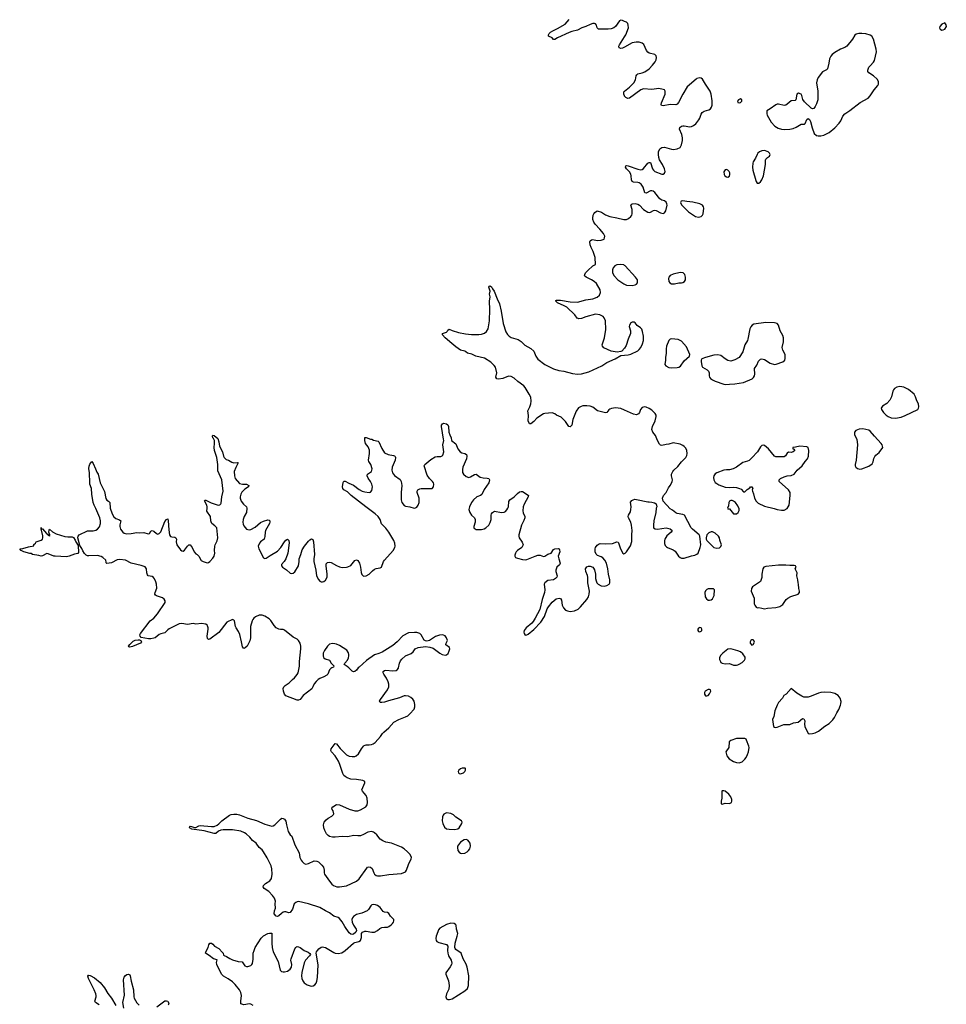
# Model space of a CAD drawing. Header units: inches. Extents: x 1449224 to 1618377, y 389895 to 532950.
# Tile 35 of 105: x 1551406 to 1564573, y 405224 to 419206. Entities that reach past the tile are written whole.
import ezdxf

# ---------------------------------------------------------------- set-up
doc = ezdxf.new("R2010")
doc.units = ezdxf.units.IN
doc.header["$MEASUREMENT"] = 0
for name, color, linetype in [('B5450', 7, 'Continuous'), ('B5451', 7, 'Continuous'), ('B5460', 7, 'Continuous'), ('B5461', 7, 'Continuous')]:
    doc.layers.add(name, color=color, linetype=linetype)

msp = doc.modelspace()

# ---------------------------------------------------------------- linework, layer by layer
at = {"layer": 'B5450', "color": 6, "elevation": 600}
for points in [[(1554725, 405205), (1554690, 405225), (1554670, 405230), (1554590, 405215), (1554549, 405229), (1554546, 405266), (1554556, 405350), (1554547, 405390), (1554530, 405430), (1554470, 405504), (1554430, 405544), (1554370, 405586), (1554303, 405623), (1554273, 405650), (1554208, 405790), (1554204, 405816), (1554210, 405853), (1554158, 405870), (1554099, 405919), (1554044, 405950), (1554049, 405970), (1554086, 406030), (1554095, 406070), (1554110, 406092), (1554132, 406090), (1554150, 406078), (1554175, 406050), (1554234, 406014), (1554290, 405959), (1554296, 405950), (1554303, 405923), (1554310, 405917), (1554344, 405904), (1554390, 405873), (1554430, 405855), (1554510, 405833), (1554567, 405827), (1554605, 405770), (1554630, 405759), (1554650, 405759), (1554690, 405774), (1554707, 405790), (1554715, 405805), (1554724, 405864), (1554723, 405950), (1554736, 405990), (1554750, 406030), (1554837, 406163), (1554870, 406196), (1554930, 406227), (1554955, 406235), (1554990, 406232), (1554987, 406090), (1554993, 406030), (1555006, 405970), (1555078, 405830), (1555107, 405710), (1555127, 405690), (1555150, 405684), (1555170, 405684), (1555210, 405695), (1555250, 405723), (1555268, 405750), (1555275, 405790), (1555260, 405850), (1555263, 405870), (1555318, 406010), (1555330, 406031), (1555341, 406039), (1555350, 406044), (1555370, 406041), (1555391, 406030), (1555446, 405986), (1555503, 405963), (1555527, 405947), (1555536, 405930), (1555524, 405910), (1555468, 405852), (1555448, 405812), (1555414, 405674), (1555410, 405630), (1555414, 405590), (1555430, 405555), (1555449, 405529), (1555490, 405498), (1555550, 405479), (1555576, 405484), (1555601, 405499), (1555618, 405522), (1555630, 405551), (1555636, 405604), (1555645, 405785), (1555621, 405950), (1555625, 405970), (1555636, 405990), (1555656, 406010), (1555690, 406033), (1555710, 406039), (1555730, 406037), (1555750, 406030), (1555870, 405959), (1555890, 405952), (1555930, 405946), (1555984, 405956), (1556030, 405987), (1556150, 406094), (1556170, 406103), (1556226, 406114), (1556250, 406128), (1556263, 406170), (1556263, 406230), (1556279, 406250), (1556310, 406262), (1556330, 406262), (1556410, 406249), (1556450, 406250), (1556490, 406270), (1556522, 406298), (1556550, 406314), (1556590, 406320), (1556630, 406320), (1556650, 406327), (1556685, 406350), (1556704, 406370), (1556717, 406390), (1556722, 406410), (1556720, 406430), (1556677, 406477), (1556650, 406514), (1556630, 406526), (1556590, 406531), (1556570, 406542), (1556530, 406597), (1556490, 406627), (1556463, 406637), (1556430, 406641), (1556410, 406636), (1556396, 406624), (1556364, 406570), (1556344, 406550), (1556270, 406516), (1556190, 406500), (1556150, 406472), (1556133, 406450), (1556127, 406430), (1556131, 406390), (1556148, 406348), (1556186, 406290), (1556191, 406270), (1556184, 406250), (1556177, 406243), (1556150, 406222), (1556130, 406216), (1556110, 406222), (1556090, 406238), (1556028, 406328), (1555990, 406397), (1555950, 406443), (1555930, 406455), (1555870, 406473), (1555810, 406523), (1555750, 406550), (1555670, 406598), (1555510, 406650), (1555370, 406683), (1555350, 406680), (1555330, 406670), (1555308, 406650), (1555284, 406576), (1555250, 406529), (1555230, 406522), (1555190, 406535), (1555170, 406537), (1555150, 406531), (1555125, 406515), (1555090, 406479), (1555070, 406469), (1555050, 406474), (1555023, 406510), (1555025, 406550), (1555040, 406590), (1555036, 406650), (1555039, 406690), (1555025, 406730), (1554997, 406770), (1554947, 406827), (1554881, 406870), (1554864, 406890), (1554869, 406910), (1554901, 406939), (1554961, 406979), (1554984, 407010), (1554993, 407070), (1554988, 407148), (1554979, 407190), (1554923, 407303), (1554870, 407390), (1554850, 407418), (1554810, 407452), (1554767, 407510), (1554716, 407550), (1554677, 407597), (1554625, 407645), (1554601, 407661), (1554550, 407681), (1554430, 407701), (1554297, 407703), (1554262, 407698), (1554230, 407681), (1554192, 407650), (1554170, 407648), (1554029, 407689), (1553850, 407713), (1553821, 407730), (1553822, 407750), (1553830, 407755), (1553849, 407751), (1553890, 407735), (1553910, 407736), (1553950, 407759), (1553970, 407765), (1554130, 407748), (1554170, 407751), (1554210, 407768), (1554235, 407785), (1554279, 407830), (1554389, 407910), (1554410, 407919), (1554450, 407925), (1554490, 407923), (1554530, 407914), (1554647, 407867), (1554770, 407836), (1554890, 407780), (1554990, 407755), (1555010, 407759), (1555030, 407773), (1555110, 407855), (1555130, 407867), (1555150, 407864), (1555171, 407851), (1555186, 407826), (1555195, 407770), (1555220, 407680), (1555251, 407630), (1555271, 407610), (1555317, 407490), (1555377, 407377), (1555389, 407310), (1555407, 407270), (1555422, 407250), (1555450, 407224), (1555470, 407216), (1555510, 407222), (1555590, 407259), (1555630, 407258), (1555650, 407245), (1555699, 407199), (1555721, 407170), (1555733, 407130), (1555731, 407090), (1555737, 407070), (1555806, 406970), (1555842, 406930), (1555865, 406910), (1555912, 406892), (1555950, 406890), (1556050, 406907), (1556190, 406970), (1556230, 407005), (1556341, 407159), (1556350, 407169), (1556366, 407174), (1556390, 407171), (1556414, 407154), (1556437, 407090), (1556449, 407070), (1556470, 407054), (1556490, 407047), (1556534, 407046), (1556650, 407069), (1556830, 407080), (1556890, 407106), (1556904, 407130), (1556930, 407210), (1556969, 407290), (1556972, 407310), (1556955, 407350), (1556917, 407390), (1556870, 407430), (1556830, 407456), (1556690, 407510), (1556610, 407527), (1556564, 407544), (1556527, 407567), (1556480, 407630), (1556450, 407660), (1556434, 407670), (1556404, 407676), (1556355, 407670), (1556290, 407633), (1556250, 407618), (1556210, 407615), (1556150, 407619), (1556070, 407604), (1555990, 407609), (1555890, 407596), (1555850, 407599), (1555810, 407609), (1555790, 407619), (1555765, 407645), (1555743, 407690), (1555729, 407730), (1555724, 407770), (1555726, 407790), (1555733, 407810), (1555759, 407841), (1555790, 407866), (1555843, 407897), (1555863, 407917), (1555869, 407930), (1555861, 407970), (1555845, 407990), (1555841, 408010), (1555856, 408030), (1555910, 408060), (1555950, 408058), (1556090, 407995), (1556170, 407972), (1556210, 407973), (1556250, 407983), (1556325, 408030), (1556342, 408058), (1556347, 408090), (1556344, 408150), (1556330, 408189), (1556303, 408223), (1556275, 408250), (1556268, 408268), (1556309, 408370), (1556309, 408390), (1556280, 408400), (1556190, 408416), (1556110, 408420), (1556058, 408438), (1556030, 408457), (1556014, 408474), (1556000, 408500), (1555957, 408630), (1555937, 408677), (1555891, 408751), (1555835, 408810), (1555825, 408830), (1555833, 408850), (1555890, 408927), (1555910, 408923), (1555958, 408858), (1556050, 408765), (1556090, 408748), (1556130, 408741), (1556170, 408743), (1556189, 408751), (1556221, 408779), (1556263, 408850), (1556290, 408890), (1556301, 408899), (1556330, 408908), (1556370, 408908), (1556405, 408915), (1556430, 408923), (1556458, 408942), (1556534, 409026), (1556561, 409070), (1556579, 409090), (1556649, 409151), (1556721, 409230), (1556794, 409270), (1556890, 409304), (1556919, 409321), (1556950, 409348), (1557010, 409415), (1557023, 409450), (1557023, 409483), (1557010, 409527), (1556990, 409557), (1556962, 409582), (1556930, 409598), (1556890, 409604), (1556870, 409602), (1556803, 409577), (1556645, 409535), (1556590, 409516), (1556550, 409508), (1556529, 409510), (1556521, 409530), (1556531, 409550), (1556632, 409690), (1556652, 409730), (1556650, 409770), (1556641, 409801), (1556616, 409856), (1556579, 409910), (1556570, 409930), (1556573, 409950), (1556590, 409963), (1556610, 409968), (1556710, 409958), (1556754, 409966), (1556770, 409974), (1556790, 409998), (1556790, 410000)], [(1555843, 410000), (1555828, 409992), (1555808, 409972), (1555786, 409914), (1555770, 409897), (1555730, 409873), (1555670, 409852), (1555646, 409834), (1555617, 409810), (1555590, 409773), (1555572, 409730), (1555556, 409704), (1555433, 409607), (1555390, 409552), (1555370, 409544), (1555350, 409544), (1555186, 409606), (1555169, 409630), (1555156, 409670), (1555152, 409710), (1555161, 409730), (1555178, 409750), (1555237, 409790), (1555282, 409838), (1555310, 409860), (1555350, 409907), (1555363, 409930), (1555378, 410000)], [(1556217, 410000), (1556190, 409969), (1556170, 409952), (1556150, 409947), (1556130, 409955), (1556082, 410000)], [(1552534, 405214), (1552484, 405250), (1552473, 405270), (1552491, 405329), (1552493, 405350), (1552488, 405370), (1552466, 405430), (1552384, 405590), (1552375, 405625), (1552383, 405637), (1552390, 405639), (1552409, 405631), (1552470, 405601), (1552550, 405531), (1552610, 405458), (1552659, 405379), (1552711, 405311), (1552770, 405208)], [(1552887, 405170), (1552874, 405250), (1552894, 405354), (1552880, 405570), (1552892, 405608), (1552910, 405631), (1552930, 405647), (1552950, 405651), (1552970, 405641), (1552976, 405630), (1552988, 405550), (1553022, 405430), (1553028, 405330), (1553035, 405310), (1553070, 405245), (1553105, 405210)], [(1553353, 405187), (1553470, 405273), (1553493, 405273), (1553510, 405266), (1553518, 405258), (1553526, 405230), (1553516, 405210)]]:
    msp.add_lwpolyline(points, dxfattribs=at)
for points in [[(1557695, 408575), (1557670, 408567), (1557647, 408550), (1557637, 408530), (1557639, 408510), (1557650, 408499), (1557670, 408495), (1557710, 408509), (1557729, 408530), (1557739, 408550), (1557742, 408570), (1557735, 408575)], [(1557470, 407941), (1557434, 407926), (1557421, 407910), (1557414, 407886), (1557411, 407830), (1557418, 407790), (1557440, 407740), (1557470, 407716), (1557510, 407710), (1557590, 407708), (1557630, 407714), (1557650, 407731), (1557687, 407790), (1557692, 407810), (1557686, 407830), (1557603, 407883), (1557570, 407912), (1557530, 407933)], [(1557750, 407563), (1557721, 407559), (1557670, 407525), (1557639, 407490), (1557628, 407470), (1557626, 407450), (1557631, 407410), (1557650, 407382), (1557670, 407368), (1557685, 407365), (1557730, 407369), (1557765, 407390), (1557785, 407410), (1557800, 407430), (1557810, 407470), (1557805, 407510), (1557794, 407530), (1557774, 407554)], [(1557534, 406374), (1557470, 406359), (1557375, 406305), (1557358, 406282), (1557346, 406254), (1557323, 406190), (1557318, 406158), (1557323, 406130), (1557334, 406114), (1557361, 406101), (1557470, 406074), (1557491, 406050), (1557485, 405990), (1557488, 405948), (1557501, 405910), (1557539, 405850), (1557547, 405810), (1557542, 405790), (1557523, 405757), (1557462, 405670), (1557462, 405650), (1557497, 405557), (1557510, 405490), (1557503, 405437), (1557471, 405370), (1557463, 405330), (1557470, 405302), (1557490, 405291), (1557511, 405291), (1557550, 405303), (1557730, 405415), (1557770, 405450), (1557785, 405490), (1557786, 405630), (1557764, 405750), (1557750, 405795), (1557709, 405870), (1557677, 405950), (1557603, 406003), (1557594, 406014), (1557590, 406030), (1557593, 406090), (1557623, 406190), (1557630, 406230), (1557615, 406290), (1557607, 406347), (1557599, 406359), (1557581, 406370)]]:
    msp.add_lwpolyline(points, close=True, dxfattribs=at)
at = {"layer": 'B5451', "color": 6, "elevation": 600}
for points in [[(1560000, 419182), (1559970, 419196), (1559950, 419200), (1559930, 419190), (1559870, 419108), (1559847, 419090), (1559810, 419077), (1559770, 419070), (1559630, 419072), (1559612, 419090), (1559603, 419130), (1559590, 419147), (1559572, 419152), (1559550, 419152), (1559510, 419139), (1559451, 419109), (1559393, 419090), (1559330, 419056), (1559250, 419040), (1559214, 419026), (1559049, 418951), (1559010, 418923), (1558990, 418927), (1558970, 418947), (1558918, 418970), (1558919, 418990), (1558929, 419010), (1558949, 419030), (1558981, 419050), (1559050, 419080), (1559157, 419143), (1559216, 419210)], [(1560000, 418818), (1559970, 418802), (1559950, 418799), (1559926, 418806), (1559921, 418830), (1559927, 418850), (1560000, 418963)], [(1560000, 418124), (1559990, 418148), (1559990, 418170), (1559997, 418190), (1560000, 418192)], [(1560000, 414540), (1559962, 414498), (1559948, 414492), (1559894, 414486), (1559810, 414498), (1559708, 414548), (1559689, 414570), (1559684, 414590), (1559717, 414690), (1559733, 414807), (1559728, 414930), (1559712, 414970), (1559695, 414990), (1559650, 415016), (1559590, 415024), (1559452, 414988), (1559390, 414965), (1559350, 414958), (1559341, 414961), (1559328, 414968), (1559294, 415014), (1559182, 415122), (1559145, 415145), (1559046, 415186), (1559022, 415210), (1559022, 415218), (1559036, 415224), (1559090, 415222), (1559230, 415201), (1559330, 415197), (1559450, 415230), (1559550, 415240), (1559610, 415265), (1559644, 415296), (1559661, 415330), (1559655, 415370), (1559601, 415461), (1559570, 415490), (1559530, 415514), (1559453, 415550), (1559433, 415570), (1559436, 415590), (1559446, 415610), (1559477, 415643), (1559549, 415711), (1559589, 415731), (1559583, 415830), (1559556, 415916), (1559524, 415970), (1559510, 416010), (1559508, 416052), (1559513, 416067), (1559530, 416079), (1559550, 416083), (1559610, 416071), (1559670, 416074), (1559709, 416090), (1559718, 416110), (1559720, 416130), (1559700, 416170), (1559650, 416232), (1559581, 416301), (1559562, 416330), (1559550, 416368), (1559550, 416390), (1559555, 416430), (1559563, 416450), (1559579, 416470), (1559612, 416490), (1559671, 416471), (1559730, 416434), (1559790, 416413), (1559893, 416393), (1559990, 416367), (1560000, 416367)], [(1560000, 415717), (1559990, 415724), (1559950, 415731), (1559890, 415723), (1559864, 415710), (1559840, 415680), (1559828, 415652), (1559830, 415610), (1559852, 415570), (1559905, 415510), (1559990, 415455), (1560000, 415450)], [(1560000, 413662), (1559950, 413684), (1559870, 413694), (1559815, 413685), (1559790, 413676), (1559776, 413664), (1559750, 413630), (1559730, 413624), (1559617, 413650), (1559550, 413703), (1559510, 413716), (1559464, 413724), (1559410, 413723), (1559385, 413715), (1559348, 413692), (1559313, 413647), (1559267, 413530), (1559252, 413450), (1559230, 413425), (1559210, 413429), (1559161, 413501), (1559101, 413561), (1559032, 413592), (1559009, 413609), (1558970, 413621), (1558870, 413614), (1558850, 413607), (1558753, 413547), (1558710, 413498), (1558670, 413469), (1558650, 413468), (1558629, 413510), (1558634, 413586), (1558627, 413650), (1558656, 413710), (1558670, 413750), (1558674, 413790), (1558667, 413847), (1558647, 413890), (1558590, 413981), (1558570, 414005), (1558486, 414066), (1558430, 414115), (1558390, 414141), (1558350, 414144), (1558270, 414112), (1558210, 414102), (1558187, 414107), (1558173, 414130), (1558184, 414190), (1558167, 414270), (1558150, 414296), (1558102, 414342), (1558010, 414399), (1557888, 414428), (1557830, 414457), (1557770, 414469), (1557747, 414490), (1557730, 414498), (1557670, 414515), (1557601, 414561), (1557548, 414610), (1557450, 414690), (1557416, 414730), (1557414, 414750), (1557469, 414771), (1557480, 414780), (1557490, 414799), (1557510, 414813), (1557553, 414793), (1557642, 414762), (1557743, 414743), (1557826, 414734), (1557930, 414734), (1557970, 414740), (1558010, 414755), (1558041, 414779), (1558062, 414818), (1558080, 414930), (1558086, 415090), (1558082, 415210), (1558092, 415270), (1558084, 415310), (1558089, 415350), (1558073, 415410), (1558078, 415422), (1558090, 415427), (1558110, 415413), (1558124, 415384), (1558150, 415350), (1558190, 415241), (1558224, 415170), (1558247, 415067), (1558274, 414894), (1558314, 414774), (1558336, 414736), (1558362, 414710), (1558390, 414693), (1558490, 414663), (1558530, 414635), (1558585, 414585), (1558670, 414535), (1558710, 414497), (1558739, 414430), (1558770, 414387), (1558870, 414311), (1558990, 414249), (1559066, 414226), (1559137, 414217), (1559260, 414180), (1559330, 414172), (1559390, 414175), (1559495, 414205), (1559677, 414290), (1559750, 414338), (1559869, 414390), (1559950, 414436), (1560000, 414441)], [(1555378, 410000), (1555384, 410024), (1555380, 410090), (1555403, 410270), (1555400, 410310), (1555390, 410350), (1555370, 410388), (1555350, 410410), (1555290, 410439), (1555170, 410538), (1555150, 410547), (1555110, 410545), (1555090, 410550), (1555050, 410568), (1555021, 410601), (1554975, 410675), (1554950, 410699), (1554890, 410737), (1554850, 410750), (1554809, 410751), (1554756, 410724), (1554732, 410708), (1554720, 410690), (1554709, 410670), (1554684, 410590), (1554687, 410430), (1554676, 410384), (1554636, 410310), (1554610, 410284), (1554590, 410277), (1554570, 410302), (1554560, 410370), (1554535, 410475), (1554517, 410517), (1554480, 410570), (1554472, 410590), (1554460, 410670), (1554450, 410681), (1554430, 410687), (1554350, 410649), (1554234, 410506), (1554110, 410411), (1554090, 410404), (1554077, 410417), (1554070, 410450), (1554082, 410550), (1554082, 410570), (1554076, 410596), (1554068, 410608), (1554050, 410620), (1553990, 410630), (1553910, 410621), (1553870, 410632), (1553790, 410615), (1553710, 410630), (1553670, 410625), (1553530, 410558), (1553510, 410542), (1553470, 410497), (1553410, 410486), (1553390, 410477), (1553330, 410430), (1553310, 410421), (1553270, 410414), (1553235, 410415), (1553134, 410434), (1553118, 410450), (1553114, 410470), (1553125, 410490), (1553262, 410670), (1553310, 410707), (1553365, 410770), (1553472, 410930), (1553474, 410954), (1553458, 410978), (1553434, 410994), (1553350, 411024), (1553335, 411035), (1553328, 411050), (1553330, 411070), (1553353, 411133), (1553351, 411190), (1553342, 411222), (1553324, 411264), (1553307, 411287), (1553290, 411298), (1553230, 411310), (1553221, 411321), (1553212, 411350), (1553207, 411410), (1553190, 411434), (1553130, 411457), (1552990, 411487), (1552909, 411530), (1552830, 411542), (1552790, 411537), (1552710, 411491), (1552644, 411484), (1552634, 411494), (1552636, 411504), (1552629, 411530), (1552587, 411570), (1552563, 411583), (1552510, 411596), (1552390, 411592), (1552370, 411593), (1552350, 411602), (1552325, 411625), (1552303, 411663), (1552290, 411698), (1552259, 411739), (1552234, 411850), (1552236, 411870), (1552250, 411890), (1552370, 411947), (1552449, 411949), (1552490, 411957), (1552511, 411969), (1552538, 412002), (1552553, 412050), (1552554, 412090), (1552547, 412130), (1552490, 412264), (1552462, 412310), (1552450, 412350), (1552432, 412468), (1552425, 412550), (1552405, 412610), (1552405, 412670), (1552396, 412730), (1552398, 412770), (1552387, 412833), (1552394, 412866), (1552405, 412895), (1552430, 412932), (1552450, 412902), (1552484, 412830), (1552501, 412781), (1552519, 412750), (1552548, 412628), (1552610, 412507), (1552628, 412408), (1552644, 412384), (1552670, 412370), (1552685, 412350), (1552692, 412270), (1552721, 412190), (1552746, 412146), (1552770, 412122), (1552823, 412103), (1552841, 412090), (1552827, 412033), (1552827, 412010), (1552839, 411970), (1552870, 411929), (1552893, 411913), (1552926, 411906), (1552989, 411910), (1553070, 411924), (1553110, 411919), (1553170, 411924), (1553230, 411905), (1553251, 411909), (1553270, 411943), (1553290, 411950), (1553310, 411941), (1553350, 411909), (1553370, 411902), (1553390, 411909), (1553410, 411932), (1553470, 412079), (1553490, 412107), (1553510, 412116), (1553518, 412090), (1553523, 411963), (1553536, 411890), (1553550, 411868), (1553570, 411861), (1553610, 411858), (1553626, 411846), (1553632, 411830), (1553630, 411790), (1553637, 411750), (1553690, 411680), (1553710, 411662), (1553730, 411657), (1553750, 411671), (1553790, 411731), (1553810, 411747), (1553830, 411747), (1553859, 411710), (1553884, 411650), (1553910, 411623), (1553930, 411610), (1553951, 411590), (1553987, 411527), (1554011, 411511), (1554070, 411492), (1554090, 411498), (1554108, 411510), (1554150, 411558), (1554169, 411590), (1554179, 411630), (1554176, 411670), (1554181, 411730), (1554186, 411750), (1554213, 411807), (1554221, 411850), (1554205, 411990), (1554179, 412019), (1554137, 412050), (1554130, 412062), (1554122, 412090), (1554117, 412150), (1554065, 412225), (1554072, 412270), (1554070, 412290), (1554064, 412310), (1554030, 412374), (1554035, 412385), (1554050, 412385), (1554126, 412346), (1554210, 412318), (1554230, 412313), (1554250, 412315), (1554265, 412330), (1554270, 412342), (1554277, 412430), (1554296, 412510), (1554277, 412670), (1554221, 412801), (1554220, 412890), (1554209, 412989), (1554172, 413090), (1554168, 413130), (1554175, 413190), (1554172, 413230), (1554161, 413261), (1554150, 413270), (1554144, 413290), (1554150, 413307), (1554170, 413302), (1554220, 413260), (1554236, 413210), (1554246, 413150), (1554290, 413070), (1554302, 413010), (1554310, 412988), (1554341, 412961), (1554371, 412950), (1554421, 412921), (1554450, 412914), (1554497, 412917), (1554511, 412911), (1554475, 412845), (1554456, 412790), (1554457, 412730), (1554470, 412690), (1554530, 412621), (1554570, 412610), (1554628, 412608), (1554663, 412590), (1554655, 412570), (1554603, 412537), (1554562, 412498), (1554546, 412470), (1554537, 412430), (1554537, 412410), (1554552, 412370), (1554586, 412326), (1554628, 412290), (1554635, 412270), (1554629, 412210), (1554598, 412150), (1554583, 412110), (1554578, 412070), (1554582, 412042), (1554590, 412019), (1554630, 411973), (1554650, 411965), (1554670, 411963), (1554690, 411968), (1554750, 412001), (1554830, 412064), (1554870, 412087), (1554930, 412102), (1554950, 412097), (1554959, 412090), (1554962, 412070), (1554956, 412050), (1554899, 411950), (1554893, 411930), (1554890, 411868), (1554880, 411830), (1554830, 411789), (1554813, 411770), (1554794, 411730), (1554802, 411690), (1554870, 411563), (1554890, 411553), (1554910, 411558), (1554964, 411596), (1555070, 411658), (1555117, 411710), (1555170, 411793), (1555190, 411816), (1555210, 411828), (1555230, 411811), (1555236, 411776), (1555217, 411630), (1555189, 411550), (1555166, 411514), (1555128, 411470), (1555125, 411450), (1555139, 411430), (1555195, 411395), (1555250, 411346), (1555270, 411342), (1555290, 411345), (1555315, 411365), (1555367, 411450), (1555377, 411510), (1555377, 411550), (1555401, 411610), (1555420, 411680), (1555452, 411730), (1555510, 411801), (1555530, 411821), (1555554, 411834), (1555570, 411826), (1555579, 411790), (1555597, 411610), (1555587, 411550), (1555585, 411510), (1555616, 411390), (1555625, 411310), (1555650, 411254), (1555670, 411231), (1555690, 411221), (1555710, 411223), (1555730, 411230), (1555750, 411246), (1555774, 411290), (1555777, 411330), (1555761, 411450), (1555763, 411477), (1555769, 411490), (1555781, 411499), (1555810, 411503), (1555830, 411496), (1555910, 411453), (1555950, 411437), (1555990, 411429), (1556050, 411431), (1556070, 411434), (1556110, 411456), (1556170, 411526), (1556190, 411536), (1556210, 411527), (1556233, 411490), (1556249, 411430), (1556257, 411357), (1556266, 411326), (1556290, 411306), (1556330, 411309), (1556370, 411330), (1556419, 411381), (1556450, 411404), (1556470, 411413), (1556530, 411423), (1556547, 411433), (1556576, 411510), (1556589, 411530), (1556714, 411666), (1556737, 411710), (1556740, 411730), (1556737, 411770), (1556720, 411810), (1556650, 411927), (1556610, 411983), (1556548, 412048), (1556529, 412110), (1556499, 412150), (1556455, 412190), (1556326, 412286), (1556118, 412450), (1556063, 412503), (1556014, 412530), (1555997, 412550), (1555993, 412570), (1556004, 412636), (1556010, 412651), (1556029, 412651), (1556083, 412623), (1556150, 412596), (1556230, 412535), (1556271, 412510), (1556310, 412500), (1556370, 412492), (1556390, 412497), (1556410, 412519), (1556420, 412570), (1556411, 412610), (1556392, 412650), (1556356, 412696), (1556344, 412730), (1556350, 412750), (1556406, 412790), (1556412, 412808), (1556413, 412830), (1556397, 412890), (1556368, 412930), (1556361, 412950), (1556375, 413045), (1556375, 413095), (1556358, 413138), (1556320, 413190), (1556309, 413231), (1556309, 413271), (1556330, 413274), (1556390, 413251), (1556410, 413251), (1556435, 413235), (1556499, 413219), (1556510, 413210), (1556550, 413115), (1556590, 413054), (1556642, 413030), (1556719, 413019), (1556733, 413013), (1556742, 413002), (1556747, 412987), (1556742, 412950), (1556699, 412850), (1556696, 412810), (1556705, 412770), (1556716, 412750), (1556732, 412732), (1556810, 412676), (1556826, 412650), (1556834, 412590), (1556827, 412490), (1556828, 412390), (1556838, 412350), (1556869, 412309), (1556890, 412297), (1556950, 412288), (1557010, 412271), (1557030, 412273), (1557050, 412285), (1557069, 412310), (1557082, 412350), (1557080, 412410), (1557052, 412490), (1557052, 412510), (1557064, 412530), (1557090, 412544), (1557111, 412549), (1557266, 412550), (1557285, 412570), (1557289, 412610), (1557284, 412630), (1557272, 412650), (1557231, 412691), (1557198, 412738), (1557155, 412870), (1557163, 412890), (1557250, 412962), (1557310, 412996), (1557337, 413003), (1557390, 413002), (1557410, 413011), (1557417, 413023), (1557432, 413070), (1557420, 413170), (1557435, 413230), (1557427, 413247), (1557399, 413430), (1557401, 413450), (1557412, 413468), (1557430, 413477), (1557470, 413466), (1557491, 413451), (1557501, 413430), (1557506, 413350), (1557518, 413310), (1557538, 413270), (1557544, 413230), (1557602, 413182), (1557634, 413110), (1557664, 413070), (1557690, 413054), (1557730, 413044), (1557753, 413030), (1557758, 413010), (1557753, 412970), (1557704, 412850), (1557697, 412817), (1557698, 412778), (1557710, 412751), (1557750, 412720), (1557790, 412707), (1557810, 412713), (1557870, 412748), (1557890, 412750), (1557950, 412710), (1557990, 412700), (1558050, 412696), (1558070, 412691), (1558081, 412670), (1558070, 412630), (1558005, 412535), (1557975, 412465), (1557955, 412450), (1557902, 412430), (1557852, 412388), (1557824, 412350), (1557799, 412290), (1557790, 412250), (1557800, 412210), (1557828, 412168), (1557868, 412130), (1557876, 412110), (1557876, 412070), (1557859, 412010), (1557859, 411990), (1557864, 411984), (1557890, 411968), (1557970, 411965), (1558006, 411974), (1558029, 411990), (1558071, 412029), (1558093, 412067), (1558105, 412110), (1558104, 412170), (1558108, 412190), (1558123, 412210), (1558155, 412225), (1558254, 412206), (1558290, 412213), (1558310, 412224), (1558330, 412246), (1558343, 412270), (1558350, 412290), (1558356, 412364), (1558371, 412389), (1558432, 412428), (1558481, 412479), (1558510, 412502), (1558530, 412508), (1558550, 412504), (1558630, 412456), (1558634, 412450), (1558633, 412430), (1558573, 412327), (1558559, 412290), (1558555, 412230), (1558562, 412202), (1558584, 412150), (1558584, 412130), (1558570, 412092), (1558535, 412030), (1558500, 411890), (1558498, 411870), (1558504, 411850), (1558548, 411788), (1558558, 411750), (1558552, 411730), (1558539, 411710), (1558478, 411670), (1558459, 411650), (1558449, 411630), (1558443, 411603), (1558442, 411590), (1558450, 411570), (1558478, 411558), (1558550, 411541), (1558590, 411535), (1558610, 411538), (1558730, 411589), (1558770, 411600), (1558800, 411600), (1558850, 411583), (1558870, 411588), (1558910, 411617), (1558957, 411630), (1558990, 411683), (1559010, 411693), (1559056, 411696), (1559070, 411692), (1559076, 411676), (1559080, 411650), (1559059, 411590), (1559066, 411550), (1559085, 411490), (1559076, 411464), (1559038, 411430), (1559022, 411390), (1559024, 411370), (1559044, 411310), (1559037, 411290), (1559021, 411270), (1558990, 411252), (1558910, 411241), (1558867, 411210), (1558859, 411190), (1558866, 411110), (1558863, 411070), (1558829, 410971), (1558799, 410830), (1558732, 410708), (1558700, 410660), (1558682, 410638), (1558605, 410570), (1558574, 410530), (1558570, 410510), (1558573, 410490), (1558590, 410466), (1558610, 410469), (1558630, 410482), (1558710, 410544), (1558810, 410650), (1558865, 410730), (1558902, 410838), (1558919, 410870), (1558970, 410934), (1559030, 410981), (1559070, 410993), (1559090, 410985), (1559103, 410963), (1559116, 410890), (1559133, 410853), (1559161, 410821), (1559190, 410809), (1559230, 410801), (1559290, 410810), (1559343, 410837), (1559374, 410866), (1559466, 410974), (1559488, 411012), (1559500, 411050), (1559501, 411090), (1559478, 411210), (1559480, 411290), (1559475, 411315), (1559452, 411370), (1559446, 411410), (1559465, 411435), (1559490, 411444), (1559510, 411445), (1559550, 411431), (1559558, 411418), (1559572, 411392), (1559587, 411330), (1559590, 411270), (1559597, 411237), (1559609, 411209), (1559627, 411190), (1559670, 411167), (1559710, 411161), (1559751, 411169), (1559780, 411190), (1559790, 411210), (1559791, 411250), (1559774, 411330), (1559765, 411410), (1559742, 411490), (1559722, 411530), (1559690, 411566), (1559670, 411578), (1559616, 411596), (1559596, 411616), (1559581, 411650), (1559581, 411690), (1559588, 411712), (1559610, 411746), (1559638, 411762), (1559654, 411766), (1559730, 411764), (1559830, 411768), (1559890, 411791), (1559910, 411786), (1559916, 411776), (1559943, 411690), (1559978, 411630), (1559990, 411621), (1560000, 411626)], [(1556790, 410000), (1556804, 410070), (1556817, 410103), (1556834, 410126), (1556890, 410170), (1556970, 410206), (1556997, 410230), (1557027, 410270), (1557070, 410289), (1557170, 410305), (1557236, 410296), (1557279, 410279), (1557375, 410210), (1557410, 410190), (1557450, 410183), (1557472, 410188), (1557493, 410207), (1557510, 410241), (1557518, 410270), (1557513, 410290), (1557463, 410330), (1557464, 410350), (1557485, 410390), (1557470, 410430), (1557450, 410455), (1557430, 410466), (1557410, 410470), (1557370, 410466), (1557313, 410447), (1557230, 410390), (1557190, 410381), (1557170, 410385), (1557154, 410394), (1557113, 410470), (1557090, 410491), (1557050, 410504), (1557014, 410506), (1556930, 410501), (1556850, 410456), (1556772, 410370), (1556710, 410318), (1556555, 410225), (1556510, 410206), (1556450, 410188), (1556333, 410107), (1556228, 410012), (1556217, 410000)], [(1556082, 410000), (1556060, 410020), (1556016, 410050), (1556027, 410070), (1556063, 410110), (1556077, 410143), (1556084, 410170), (1556084, 410190), (1556076, 410216), (1556053, 410253), (1555950, 410319), (1555910, 410339), (1555885, 410345), (1555850, 410347), (1555810, 410337), (1555779, 410310), (1555735, 410250), (1555720, 410210), (1555717, 410170), (1555725, 410150), (1555748, 410130), (1555809, 410109), (1555830, 410070), (1555871, 410030), (1555863, 410010), (1555843, 410000)]]:
    msp.add_lwpolyline(points, dxfattribs=at)
for points in [[(1551718, 411978), (1551730, 411978), (1551788, 411908), (1551801, 411901), (1551810, 411886), (1551824, 411884), (1551830, 411874), (1551835, 411890), (1551822, 411930), (1551823, 411957), (1551830, 411971), (1551874, 411934), (1551924, 411904), (1552048, 411868), (1552090, 411862), (1552150, 411863), (1552172, 411852), (1552196, 411816), (1552206, 411790), (1552238, 411738), (1552240, 411640), (1552230, 411624), (1552186, 411614), (1552110, 411586), (1552070, 411580), (1551910, 411586), (1551889, 411590), (1551810, 411621), (1551790, 411624), (1551730, 411593), (1551709, 411589), (1551678, 411598), (1551586, 411610), (1551570, 411626), (1551550, 411626), (1551466, 411650), (1551426, 411670), (1551406, 411690), (1551450, 411696), (1551530, 411721), (1551606, 411734), (1551608, 411752), (1551630, 411774), (1551638, 411790), (1551710, 411817), (1551730, 411830), (1551737, 411850), (1551737, 411877), (1551717, 411957), (1551710, 411968), (1551710, 411994)], [(1552970, 410294), (1552958, 410298), (1552954, 410310), (1552970, 410333), (1553018, 410382), (1553045, 410395), (1553090, 410401), (1553110, 410399), (1553127, 410390), (1553137, 410370), (1553121, 410350), (1553010, 410304)]]:
    msp.add_lwpolyline(points, close=True, dxfattribs=at)
at = {"layer": 'B5460', "color": 6, "elevation": 600}
for points in [[(1561210, 409695), (1561190, 409695), (1561147, 409670), (1561136, 409650), (1561136, 409630), (1561150, 409605), (1561170, 409606), (1561190, 409611), (1561210, 409631), (1561229, 409670), (1561222, 409690)], [(1562370, 409708), (1562299, 409630), (1562263, 409610), (1562243, 409570), (1562190, 409510), (1562169, 409471), (1562138, 409390), (1562122, 409310), (1562105, 409270), (1562117, 409170), (1562130, 409159), (1562150, 409156), (1562170, 409160), (1562263, 409197), (1562350, 409199), (1562401, 409219), (1562468, 409232), (1562530, 409281), (1562550, 409278), (1562562, 409250), (1562557, 409203), (1562561, 409170), (1562608, 409068), (1562630, 409064), (1562670, 409068), (1562710, 409079), (1562757, 409103), (1562846, 409174), (1562910, 409210), (1562958, 409262), (1562983, 409297), (1563016, 409364), (1563047, 409410), (1563070, 409470), (1563076, 409490), (1563077, 409523), (1563066, 409570), (1563035, 409610), (1562990, 409637), (1562930, 409650), (1562843, 409657), (1562790, 409653), (1562756, 409644), (1562650, 409598), (1562610, 409586), (1562550, 409587), (1562518, 409598), (1562450, 409643)], [(1561621, 408999), (1561590, 408997), (1561511, 408970), (1561487, 408950), (1561482, 408870), (1561441, 408810), (1561454, 408750), (1561489, 408709), (1561550, 408673), (1561590, 408656), (1561630, 408651), (1561670, 408668), (1561710, 408704), (1561727, 408730), (1561747, 408770), (1561761, 408810), (1561769, 408870), (1561767, 408890), (1561735, 408975), (1561727, 408987), (1561710, 408996)], [(1561410, 408255), (1561390, 408255), (1561385, 408250), (1561381, 408210), (1561385, 408150), (1561372, 408110), (1561372, 408090), (1561374, 408070), (1561390, 408065), (1561430, 408081), (1561490, 408075), (1561519, 408090), (1561524, 408110), (1561524, 408130), (1561509, 408170), (1561482, 408210), (1561430, 408249)]]:
    msp.add_lwpolyline(points, close=True, dxfattribs=at)
at = {"layer": 'B5461', "color": 6, "elevation": 600}
for points in [[(1560000, 418963), (1560018, 418990), (1560055, 419090), (1560054, 419130), (1560046, 419150), (1560029, 419169), (1560000, 419182)], [(1560000, 418192), (1560070, 418248), (1560131, 418310), (1560157, 418350), (1560168, 418410), (1560175, 418425), (1560190, 418436), (1560250, 418452), (1560290, 418468), (1560350, 418510), (1560399, 418561), (1560434, 418606), (1560450, 418638), (1560455, 418670), (1560450, 418693), (1560432, 418712), (1560352, 418732), (1560330, 418747), (1560313, 418770), (1560273, 418853), (1560250, 418872), (1560210, 418885), (1560167, 418887), (1560110, 418879), (1560000, 418818)], [(1560000, 416367), (1560030, 416367), (1560059, 416381), (1560089, 416410), (1560103, 416430), (1560109, 416450), (1560109, 416510), (1560089, 416570), (1560096, 416584), (1560110, 416593), (1560150, 416598), (1560190, 416588), (1560213, 416573), (1560270, 416511), (1560330, 416471), (1560350, 416468), (1560370, 416473), (1560410, 416495), (1560430, 416499), (1560450, 416496), (1560510, 416463), (1560530, 416457), (1560550, 416455), (1560570, 416465), (1560589, 416490), (1560604, 416570), (1560603, 416590), (1560590, 416615), (1560570, 416633), (1560530, 416644), (1560500, 416660), (1560430, 416750), (1560409, 416770), (1560390, 416777), (1560370, 416776), (1560310, 416745), (1560290, 416746), (1560265, 416830), (1560239, 416870), (1560210, 416888), (1560190, 416894), (1560130, 416900), (1560110, 416910), (1560101, 416930), (1560097, 416990), (1560091, 417011), (1560070, 417048), (1560028, 417090), (1560015, 417110), (1560019, 417130), (1560030, 417135), (1560050, 417130), (1560190, 417082), (1560230, 417075), (1560250, 417081), (1560270, 417094), (1560330, 417167), (1560350, 417179), (1560370, 417176), (1560397, 417090), (1560410, 417068), (1560430, 417050), (1560530, 417013), (1560550, 417014), (1560570, 417027), (1560576, 417050), (1560570, 417090), (1560540, 417150), (1560498, 417218), (1560486, 417250), (1560481, 417290), (1560483, 417330), (1560502, 417370), (1560530, 417390), (1560570, 417398), (1560667, 417367), (1560697, 417363), (1560750, 417370), (1560790, 417390), (1560811, 417429), (1560824, 417490), (1560826, 417530), (1560816, 417576), (1560781, 417650), (1560786, 417674), (1560808, 417692), (1560830, 417697), (1560850, 417698), (1560930, 417687), (1560951, 417689), (1560978, 417702), (1561012, 417728), (1561057, 417783), (1561072, 417808), (1561090, 417866), (1561105, 417890), (1561130, 417906), (1561196, 417924), (1561221, 417939), (1561238, 417962), (1561246, 417994), (1561245, 418055), (1561231, 418150), (1561218, 418190), (1561150, 418290), (1561110, 418362), (1561090, 418375), (1561070, 418379), (1561030, 418372), (1561017, 418363), (1560890, 418251), (1560828, 418150), (1560768, 418032), (1560750, 418007), (1560730, 417997), (1560650, 418004), (1560550, 417985), (1560526, 417986), (1560522, 418002), (1560527, 418027), (1560578, 418150), (1560580, 418190), (1560568, 418208), (1560550, 418216), (1560490, 418230), (1560386, 418214), (1560270, 418224), (1560230, 418210), (1560070, 418091), (1560048, 418088), (1560019, 418099), (1560001, 418121), (1560000, 418124)], [(1560000, 415450), (1560030, 415438), (1560107, 415433), (1560150, 415440), (1560170, 415452), (1560183, 415470), (1560187, 415490), (1560183, 415510), (1560158, 415550), (1560011, 415711), (1560000, 415717)], [(1560000, 414441), (1560053, 414447), (1560090, 414456), (1560190, 414505), (1560210, 414522), (1560230, 414550), (1560256, 414604), (1560270, 414650), (1560272, 414712), (1560258, 414778), (1560244, 414810), (1560228, 414828), (1560182, 414862), (1560150, 414901), (1560137, 414910), (1560107, 414910), (1560090, 414900), (1560069, 414870), (1560067, 414850), (1560085, 414790), (1560087, 414750), (1560052, 414668), (1560022, 414578), (1560000, 414540)], [(1560000, 411626), (1560010, 411631), (1560030, 411651), (1560086, 411734), (1560106, 411794), (1560104, 411890), (1560108, 411950), (1560098, 412030), (1560088, 412070), (1560057, 412130), (1560054, 412150), (1560058, 412170), (1560083, 412217), (1560091, 412249), (1560093, 412290), (1560087, 412353), (1560103, 412377), (1560122, 412390), (1560145, 412395), (1560170, 412393), (1560330, 412359), (1560350, 412361), (1560390, 412356), (1560426, 412346), (1560452, 412330), (1560458, 412290), (1560451, 412270), (1560445, 412210), (1560419, 412090), (1560411, 412030), (1560411, 411990), (1560434, 411974), (1560470, 411971), (1560594, 411990), (1560650, 411975), (1560676, 411950), (1560665, 411930), (1560603, 411877), (1560572, 411830), (1560566, 411810), (1560568, 411768), (1560579, 411739), (1560599, 411719), (1560610, 411710), (1560690, 411678), (1560719, 411659), (1560767, 411587), (1560789, 411569), (1560810, 411560), (1560850, 411560), (1560950, 411593), (1560998, 411602), (1561026, 411614), (1561049, 411631), (1561077, 411710), (1561083, 411750), (1561069, 411870), (1561059, 411890), (1560965, 411970), (1560949, 411990), (1560853, 412170), (1560830, 412181), (1560750, 412195), (1560730, 412203), (1560681, 412241), (1560650, 412259), (1560548, 412370), (1560542, 412410), (1560555, 412450), (1560590, 412491), (1560623, 412557), (1560650, 412590), (1560679, 412641), (1560681, 412670), (1560668, 412730), (1560670, 412751), (1560687, 412790), (1560702, 412810), (1560758, 412862), (1560810, 412927), (1560870, 412990), (1560884, 413016), (1560892, 413048), (1560887, 413090), (1560870, 413121), (1560850, 413146), (1560830, 413161), (1560790, 413177), (1560690, 413198), (1560630, 413178), (1560590, 413174), (1560530, 413157), (1560510, 413164), (1560496, 413176), (1560468, 413230), (1560441, 413301), (1560404, 413350), (1560388, 413388), (1560396, 413430), (1560437, 413510), (1560450, 413570), (1560448, 413590), (1560435, 413615), (1560390, 413660), (1560350, 413687), (1560310, 413703), (1560290, 413707), (1560250, 413698), (1560225, 413670), (1560212, 413630), (1560200, 413610), (1560190, 413602), (1560170, 413596), (1560130, 413605), (1560000, 413662)]]:
    msp.add_lwpolyline(points, dxfattribs=at)
for points in [[(1564550, 419162), (1564510, 419142), (1564481, 419110), (1564478, 419090), (1564485, 419070), (1564510, 419059), (1564530, 419061), (1564550, 419071), (1564573, 419110), (1564572, 419132)], [(1563330, 419012), (1563290, 419002), (1563272, 418988), (1563238, 418930), (1563160, 418830), (1563130, 418811), (1563070, 418787), (1562990, 418741), (1562950, 418711), (1562932, 418690), (1562912, 418650), (1562903, 418590), (1562884, 418510), (1562870, 418492), (1562814, 418466), (1562754, 418386), (1562737, 418350), (1562730, 418310), (1562747, 418190), (1562749, 418070), (1562730, 418010), (1562710, 417972), (1562690, 417947), (1562670, 417938), (1562650, 417949), (1562558, 418038), (1562534, 418074), (1562522, 418130), (1562510, 418149), (1562470, 418164), (1562450, 418149), (1562436, 418070), (1562423, 418057), (1562370, 418056), (1562310, 418005), (1562290, 417992), (1562270, 417987), (1562190, 418007), (1562170, 418007), (1562150, 417998), (1562070, 417938), (1562022, 417910), (1562021, 417870), (1562028, 417850), (1562085, 417750), (1562135, 417695), (1562185, 417665), (1562230, 417650), (1562270, 417646), (1562350, 417650), (1562398, 417662), (1562440, 417680), (1562510, 417721), (1562556, 417724), (1562566, 417734), (1562590, 417787), (1562610, 417801), (1562630, 417787), (1562642, 417762), (1562667, 417670), (1562695, 417590), (1562730, 417563), (1562750, 417557), (1562790, 417558), (1562830, 417568), (1562910, 417606), (1562987, 417670), (1563050, 417738), (1563072, 417770), (1563104, 417836), (1563133, 417870), (1563204, 417916), (1563350, 418028), (1563460, 418090), (1563490, 418126), (1563549, 418211), (1563600, 418270), (1563611, 418290), (1563611, 418330), (1563590, 418364), (1563536, 418410), (1563473, 418450), (1563459, 418470), (1563458, 418490), (1563474, 418530), (1563490, 418553), (1563539, 418601), (1563554, 418626), (1563582, 418750), (1563578, 418790), (1563540, 418930), (1563515, 418970), (1563490, 418988), (1563430, 419007), (1563370, 419012)], [(1561650, 418082), (1561618, 418070), (1561607, 418050), (1561612, 418032), (1561630, 418027), (1561650, 418031), (1561669, 418050), (1561668, 418070)], [(1561990, 417350), (1561950, 417345), (1561919, 417330), (1561895, 417310), (1561883, 417290), (1561862, 417238), (1561828, 417190), (1561822, 417170), (1561821, 417110), (1561825, 417070), (1561864, 416924), (1561870, 416907), (1561886, 416886), (1561890, 416883), (1561910, 416886), (1561930, 416903), (1561950, 416931), (1561977, 416990), (1562004, 417150), (1562005, 417210), (1562010, 417227), (1562030, 417251), (1562059, 417270), (1562069, 417290), (1562059, 417310), (1562042, 417330)], [(1561450, 417078), (1561430, 417074), (1561412, 417048), (1561417, 417010), (1561427, 416990), (1561450, 416973), (1561470, 416970), (1561490, 416982), (1561498, 417010), (1561496, 417030), (1561486, 417050), (1561469, 417070)], [(1560830, 416636), (1560807, 416630), (1560797, 416610), (1560810, 416576), (1560910, 416476), (1561010, 416410), (1561050, 416401), (1561070, 416405), (1561090, 416413), (1561109, 416430), (1561116, 416450), (1561127, 416530), (1561122, 416550), (1561106, 416570), (1561070, 416590), (1560970, 416615), (1560884, 416624)], [(1560790, 415616), (1560690, 415593), (1560650, 415574), (1560631, 415549), (1560627, 415530), (1560631, 415490), (1560643, 415470), (1560670, 415454), (1560710, 415456), (1560770, 415468), (1560810, 415468), (1560830, 415475), (1560853, 415490), (1560865, 415510), (1560869, 415529), (1560869, 415550), (1560855, 415590), (1560833, 415613)], [(1562010, 414906), (1561839, 414881), (1561812, 414868), (1561795, 414845), (1561783, 414817), (1561753, 414670), (1561746, 414650), (1561709, 414591), (1561680, 414490), (1561630, 414410), (1561570, 414376), (1561510, 414358), (1561470, 414366), (1561429, 414389), (1561370, 414436), (1561328, 414448), (1561270, 414442), (1561151, 414410), (1561101, 414390), (1561091, 414370), (1561091, 414350), (1561099, 414290), (1561106, 414270), (1561175, 414235), (1561195, 414215), (1561202, 414190), (1561202, 414150), (1561208, 414130), (1561221, 414110), (1561251, 414090), (1561290, 414074), (1561410, 414031), (1561430, 414027), (1561490, 414029), (1561570, 414033), (1561690, 414056), (1561815, 414105), (1561834, 414126), (1561847, 414150), (1561851, 414170), (1561848, 414252), (1561881, 414299), (1561905, 414355), (1561930, 414384), (1561950, 414391), (1561990, 414379), (1562070, 414330), (1562130, 414310), (1562153, 414313), (1562250, 414346), (1562278, 414370), (1562284, 414396), (1562281, 414450), (1562252, 414512), (1562240, 414550), (1562260, 414630), (1562260, 414690), (1562250, 414723), (1562214, 414790), (1562190, 414869), (1562170, 414890), (1562130, 414902)], [(1560670, 414675), (1560650, 414668), (1560628, 414650), (1560596, 414570), (1560590, 414530), (1560592, 414470), (1560583, 414410), (1560582, 414370), (1560571, 414310), (1560586, 414290), (1560630, 414268), (1560670, 414264), (1560750, 414268), (1560770, 414270), (1560796, 414284), (1560850, 414362), (1560924, 414430), (1560929, 414450), (1560880, 414560), (1560810, 414640), (1560792, 414652), (1560763, 414663)], [(1563910, 413995), (1563870, 413986), (1563838, 413970), (1563821, 413950), (1563812, 413930), (1563795, 413850), (1563770, 413801), (1563726, 413754), (1563664, 413716), (1563648, 413690), (1563653, 413670), (1563680, 413630), (1563716, 413590), (1563745, 413570), (1563790, 413552), (1563850, 413549), (1563930, 413563), (1563990, 413584), (1564166, 413670), (1564178, 413690), (1564183, 413710), (1564178, 413750), (1564154, 413794), (1564135, 413850), (1564115, 413890), (1564033, 413953), (1563970, 413990)], [(1563386, 413394), (1563334, 413390), (1563310, 413383), (1563285, 413370), (1563267, 413350), (1563267, 413310), (1563299, 413250), (1563313, 413170), (1563293, 412950), (1563277, 412890), (1563277, 412870), (1563286, 412850), (1563312, 412832), (1563345, 412825), (1563370, 412828), (1563470, 412868), (1563520, 412900), (1563535, 412925), (1563544, 412976), (1563557, 413003), (1563570, 413021), (1563620, 413060), (1563669, 413130), (1563659, 413170), (1563646, 413190), (1563550, 413290), (1563490, 413363), (1563470, 413379)], [(1561970, 413166), (1561950, 413161), (1561930, 413139), (1561889, 413070), (1561810, 412982), (1561770, 412947), (1561750, 412936), (1561682, 412918), (1561590, 412850), (1561546, 412830), (1561490, 412815), (1561450, 412814), (1561410, 412808), (1561310, 412771), (1561290, 412756), (1561270, 412730), (1561266, 412706), (1561269, 412670), (1561290, 412635), (1561310, 412618), (1561341, 412601), (1561430, 412566), (1561490, 412562), (1561548, 412568), (1561590, 412561), (1561632, 412550), (1561657, 412537), (1561690, 412501), (1561710, 412501), (1561745, 412535), (1561782, 412558), (1561790, 412571), (1561810, 412572), (1561822, 412550), (1561816, 412530), (1561817, 412510), (1561833, 412473), (1561846, 412410), (1561870, 412370), (1561901, 412341), (1561990, 412298), (1562126, 412266), (1562171, 412250), (1562230, 412242), (1562270, 412243), (1562310, 412264), (1562340, 412310), (1562356, 412450), (1562353, 412490), (1562328, 412530), (1562198, 412650), (1562197, 412670), (1562215, 412690), (1562270, 412715), (1562310, 412730), (1562370, 412733), (1562410, 412750), (1562455, 412810), (1562525, 412870), (1562566, 412934), (1562598, 412970), (1562615, 413010), (1562619, 413090), (1562608, 413130), (1562590, 413142), (1562491, 413149), (1562430, 413134), (1562394, 413130), (1562394, 413110), (1562406, 413106), (1562422, 413090), (1562398, 413070), (1562370, 413061), (1562330, 413065), (1562310, 413052), (1562288, 413012), (1562270, 412999), (1562170, 412996), (1562150, 412999), (1562129, 413009), (1562044, 413110), (1561990, 413159)], [(1561530, 412376), (1561510, 412376), (1561492, 412370), (1561484, 412350), (1561479, 412301), (1561465, 412270), (1561470, 412262), (1561490, 412262), (1561550, 412191), (1561590, 412188), (1561614, 412206), (1561630, 412234), (1561630, 412258), (1561610, 412302), (1561577, 412350), (1561550, 412369)], [(1561230, 411933), (1561200, 411920), (1561171, 411890), (1561158, 411850), (1561158, 411830), (1561171, 411810), (1561270, 411710), (1561310, 411699), (1561350, 411704), (1561370, 411725), (1561376, 411750), (1561355, 411815), (1561348, 411850), (1561336, 411870), (1561290, 411912), (1561250, 411932)], [(1562290, 411462), (1562190, 411462), (1562010, 411440), (1561982, 411430), (1561965, 411410), (1561953, 411330), (1561953, 411287), (1561931, 411230), (1561818, 411150), (1561805, 411130), (1561801, 411090), (1561844, 410990), (1561844, 410910), (1561851, 410890), (1561870, 410862), (1561890, 410855), (1561910, 410861), (1561950, 410848), (1561990, 410842), (1562030, 410848), (1562150, 410858), (1562208, 410872), (1562250, 410901), (1562298, 410970), (1562320, 410990), (1562364, 411016), (1562468, 411050), (1562485, 411070), (1562488, 411090), (1562477, 411130), (1562474, 411190), (1562468, 411210), (1562465, 411250), (1562448, 411310), (1562454, 411350), (1562425, 411410), (1562437, 411430), (1562431, 411450), (1562410, 411456), (1562350, 411455)], [(1561264, 411124), (1561190, 411122), (1561170, 411113), (1561150, 411094), (1561140, 411070), (1561147, 411010), (1561163, 410983), (1561190, 410964), (1561210, 410961), (1561230, 410967), (1561250, 410981), (1561273, 411030), (1561279, 411110)], [(1561070, 410576), (1561050, 410566), (1561041, 410550), (1561043, 410530), (1561050, 410520), (1561070, 410511), (1561090, 410521), (1561097, 410530), (1561098, 410550), (1561090, 410569)], [(1561830, 410398), (1561810, 410398), (1561794, 410390), (1561785, 410370), (1561785, 410350), (1561810, 410322), (1561830, 410332), (1561847, 410367), (1561838, 410390)], [(1561510, 410270), (1561470, 410265), (1561395, 410210), (1561370, 410184), (1561350, 410150), (1561350, 410122), (1561362, 410090), (1561370, 410079), (1561390, 410068), (1561430, 410060), (1561490, 410063), (1561550, 410042), (1561590, 410042), (1561610, 410046), (1561630, 410053), (1561670, 410076), (1561705, 410110), (1561715, 410130), (1561714, 410154), (1561680, 410200), (1561647, 410227), (1561610, 410245)]]:
    msp.add_lwpolyline(points, close=True, dxfattribs=at)

doc.saveas('drawing.dxf')
